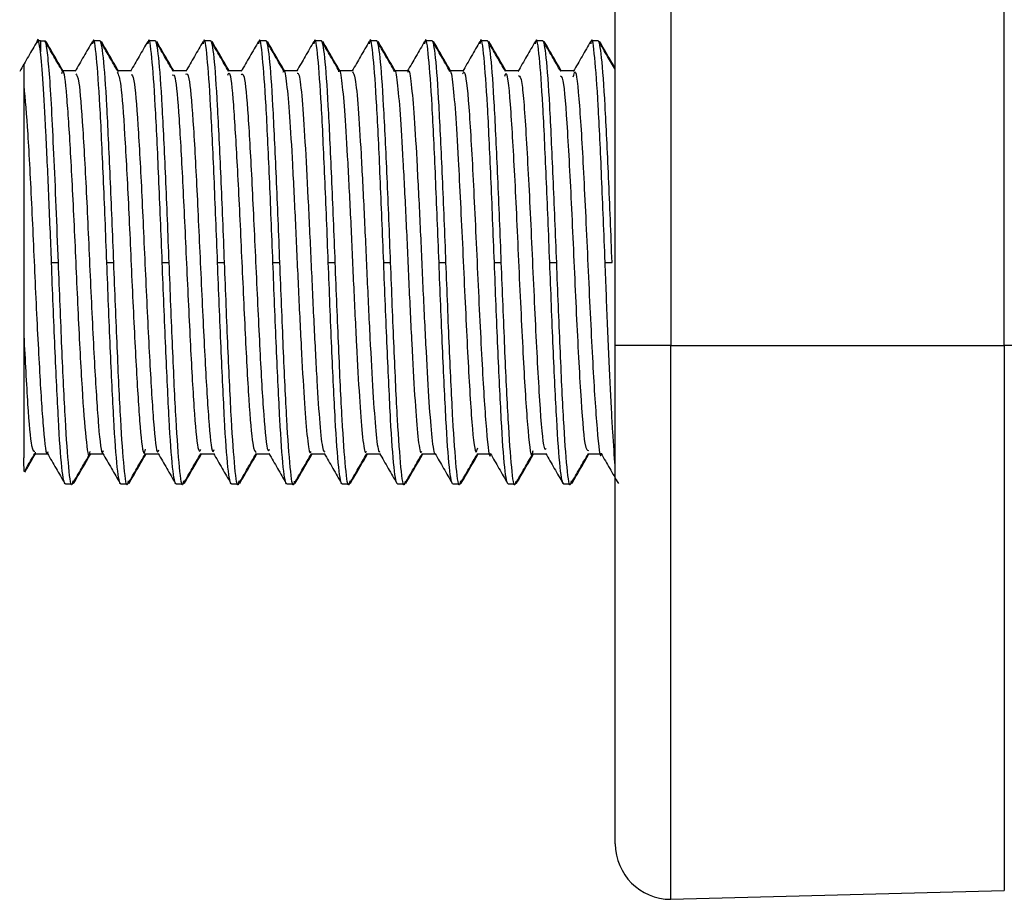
# Model space of a CAD drawing. Header units: millimetres. Extents: x 145 to 933, y -105 to 949.
# Tile 5 of 157: x 423.53 to 432.42, y 265.38 to 273.33. Entities that reach past the tile are written whole.
import ezdxf

# ---------------------------------------------------------------- set-up
doc = ezdxf.new("R2010")
doc.units = ezdxf.units.MM

msp = doc.modelspace()

# ---------------------------------------------------------------- linework, layer by layer
at = {"color": 7, "linetype": 'Continuous', "lineweight": 25}
for p, q in [((432.4176, 270.3843), (432.4176, 281.2134)), ((428.9045, 270.3843), (428.9045, 281.1603)), ((429.4045, 281.1343), (429.4045, 270.3843)), ((423.6896, 273.1299), (423.6834, 273.1191)), ((423.7124, 273.1343), (423.7572, 273.1343)), ((424.2499, 273.1343), (424.1874, 273.1343)), ((424.7499, 273.1343), (424.6874, 273.1343)), ((425.2499, 273.1343), (425.1874, 273.1343)), ((425.7499, 273.1343), (425.6874, 273.1343)), ((426.2499, 273.1343), (426.1874, 273.1343)), ((426.7499, 273.1343), (426.6874, 273.1343)), ((427.2499, 273.1343), (427.1874, 273.1343)), ((427.7499, 273.1343), (427.6874, 273.1343)), ((428.2499, 273.1343), (428.1874, 273.1343)), ((428.7499, 273.1343), (428.6874, 273.1343)), ((424.0311, 272.8637), (423.909, 272.8637)), ((424.5311, 272.8637), (424.409, 272.8637)), ((425.0311, 272.8637), (424.909, 272.8637)), ((425.5311, 272.8637), (425.409, 272.8637)), ((426.0311, 272.8637), (425.909, 272.8637)), ((426.5311, 272.8637), (426.409, 272.8637)), ((427.0311, 272.8637), (426.909, 272.8637)), ((427.5311, 272.8637), (427.409, 272.8637)), ((428.0311, 272.8637), (427.909, 272.8637)), ((428.5311, 272.8637), (428.409, 272.8637)), ((423.8124, 271.1343), (423.8749, 271.1343)), ((424.3124, 271.1343), (424.3749, 271.1343)), ((424.8124, 271.1343), (424.8749, 271.1343)), ((425.3124, 271.1343), (425.3749, 271.1343)), ((425.8124, 271.1343), (425.8749, 271.1343)), ((426.3124, 271.1343), (426.3749, 271.1343)), ((426.8124, 271.1343), (426.8749, 271.1343)), ((427.3124, 271.1343), (427.3749, 271.1343)), ((427.8124, 271.1343), (427.8749, 271.1343)), ((428.3124, 271.1343), (428.3749, 271.1343)), ((428.8124, 271.1343), (428.8749, 271.1343)), ((429.4045, 270.3843), (428.9045, 270.3843)), ((429.4045, 270.3843), (432.4176, 270.3843)), ((429.4045, 265.3843), (429.4045, 270.3843)), ((432.4176, 270.3843), (432.4176, 265.4632)), ((432.9045, 270.3843), (432.4176, 270.3843)), ((423.6561, 269.405), (423.7782, 269.405)), ((424.1561, 269.405), (424.2782, 269.405)), ((424.6561, 269.405), (424.7782, 269.405)), ((425.1561, 269.405), (425.2782, 269.405)), ((425.6561, 269.405), (425.7782, 269.405)), ((426.1561, 269.405), (426.2782, 269.405)), ((426.6561, 269.405), (426.7782, 269.405)), ((427.1561, 269.405), (427.2782, 269.405)), ((427.6561, 269.405), (427.7782, 269.405)), ((428.1561, 269.405), (428.2782, 269.405)), ((428.6561, 269.405), (428.7782, 269.405)), ((423.9374, 269.1343), (423.9999, 269.1343)), ((424.4374, 269.1343), (424.4999, 269.1343)), ((424.9374, 269.1343), (424.9999, 269.1343)), ((425.4374, 269.1343), (425.4999, 269.1343)), ((425.9374, 269.1343), (425.9999, 269.1343)), ((426.4374, 269.1343), (426.4999, 269.1343)), ((426.9374, 269.1343), (426.9999, 269.1343)), ((427.4374, 269.1343), (427.4999, 269.1343)), ((427.9374, 269.1343), (427.9999, 269.1343)), ((428.4374, 269.1343), (428.4999, 269.1343)), ((429.4045, 265.3843), (432.4176, 265.4632))]:
    msp.add_line(p, q, dxfattribs=at)
at = {"color": 8, "linetype": 'Continuous', "lineweight": 25}
msp.add_line((423.7124, 273.1343), (423.7124, 273.0352), dxfattribs=at)
at = {"color": 7, "linetype": 'Continuous', "lineweight": 25}
for centre, radius, start, end in [((423.7124, 272.9843), 0.15, 90, 101.92948), ((429.4045, 265.8843), 0.5, 180, 270)]:
    msp.add_arc(centre, radius, start, end, dxfattribs=at)
for points, knots in [([(423.7124, 273.0352), (423.7027, 273.1094), (423.693, 273.1844), (423.6804, 273.1258), (423.6802, 273.1252)], [0, 0, 0, 0, 0.989335, 1, 1, 1, 1]), ([(423.6823, 273.1299), (423.6561, 273.0846), (423.6037, 272.9942), (423.5513, 272.9037), (423.5252, 272.8585)], [0, 0, 0, 0, 0.500073, 1, 1, 1, 1]), ([(423.8749, 271.1343), (423.8683, 271.3033), (423.8551, 271.6442), (423.827, 272.2749), (423.8011, 272.7933), (423.7731, 273.0606), (423.7585, 273.1483), (423.7508, 273.1285), (423.7498, 273.1258)], [0, 0, 0, 0, 0.161702, 0.3262921, 0.6471283, 0.8116825, 0.9742071, 1, 1, 1, 1]), ([(423.912, 272.8586), (423.8858, 272.9038), (423.8334, 272.9943), (423.7811, 273.0847), (423.7549, 273.13)], [0, 0, 0, 0, 0.499926, 1, 1, 1, 1]), ([(423.9198, 272.8582), (423.8936, 272.9034), (423.8412, 272.9939), (423.7888, 273.0844), (423.7626, 273.1296)], [0, 0, 0, 0, 0.499921, 1, 1, 1, 1]), ([(424.1821, 273.1295), (424.1559, 273.0843), (424.1035, 272.9938), (424.0512, 272.9034), (424.025, 272.8582)], [0, 0, 0, 0, 0.500069, 1, 1, 1, 1]), ([(424.3124, 271.1343), (424.3019, 271.3957), (424.2811, 271.9185), (424.2499, 272.5899), (424.2186, 273.0131), (424.1959, 273.1854), (424.1836, 273.1173), (424.1817, 273.1069)], [0, 0, 0, 0, 0.239245, 0.478489, 0.717734, 0.956979, 1, 1, 1, 1]), ([(424.3749, 271.1343), (424.3652, 271.3894), (424.3544, 271.6547), (424.3328, 272.1447), (424.322, 272.3681), (424.3027, 272.7289), (424.2919, 272.8806), (424.2703, 273.0836), (424.2595, 273.1343), (424.2499, 273.1343)], [0, 0, 0, 0, 0.25, 0.25, 0.5, 0.5, 0.75, 0.75, 1, 1, 1, 1]), ([(424.4122, 272.8582), (424.386, 272.9034), (424.3337, 272.9938), (424.2813, 273.0843), (424.2552, 273.1295)], [0, 0, 0, 0, 0.499931, 1, 1, 1, 1]), ([(424.4195, 272.8586), (424.3934, 272.9038), (424.341, 272.9942), (424.2887, 273.0846), (424.2625, 273.1299)], [0, 0, 0, 0, 0.499935, 1, 1, 1, 1]), ([(424.6823, 273.13), (424.6561, 273.0848), (424.6038, 272.9943), (424.5514, 272.9038), (424.5252, 272.8586)], [0, 0, 0, 0, 0.500072, 1, 1, 1, 1]), ([(424.8124, 271.1343), (424.8019, 271.3957), (424.7811, 271.9185), (424.7499, 272.59), (424.7186, 273.0128), (424.696, 273.1853), (424.6838, 273.1181), (424.682, 273.1083)], [0, 0, 0, 0, 0.2397394, 0.4794789, 0.7192183, 0.9589578, 1, 1, 1, 1]), ([(424.8749, 271.1343), (424.8652, 271.3894), (424.8544, 271.6547), (424.8328, 272.1447), (424.822, 272.3681), (424.8027, 272.7289), (424.7919, 272.8806), (424.7703, 273.0836), (424.7595, 273.1343), (424.7499, 273.1343)], [0, 0, 0, 0, 0.25, 0.25, 0.5, 0.5, 0.75, 0.75, 1, 1, 1, 1]), ([(424.912, 272.8586), (424.8858, 272.9038), (424.8334, 272.9943), (424.7811, 273.0847), (424.7549, 273.13)], [0, 0, 0, 0, 0.4999256, 1, 1, 1, 1]), ([(424.9198, 272.8582), (424.8936, 272.9034), (424.8412, 272.9939), (424.7888, 273.0844), (424.7626, 273.1296)], [0, 0, 0, 0, 0.499921, 1, 1, 1, 1]), ([(425.1822, 273.1299), (425.1561, 273.0846), (425.1037, 272.9942), (425.0514, 272.9037), (425.0252, 272.8585)], [0, 0, 0, 0, 0.500071, 1, 1, 1, 1]), ([(425.3124, 271.1343), (425.3019, 271.3957), (425.2811, 271.9185), (425.2499, 272.59), (425.2186, 273.0129), (425.196, 273.1853), (425.1837, 273.1178), (425.1819, 273.1079)], [0, 0, 0, 0, 0.239586, 0.4791719, 0.7187579, 0.9583438, 1, 1, 1, 1]), ([(425.3749, 271.1343), (425.3652, 271.3894), (425.3544, 271.6547), (425.3328, 272.1447), (425.322, 272.3681), (425.3027, 272.7289), (425.2919, 272.8806), (425.2703, 273.0836), (425.2595, 273.1343), (425.2499, 273.1343)], [0, 0, 0, 0, 0.25, 0.25, 0.5, 0.5, 0.75, 0.75, 1, 1, 1, 1]), ([(425.4122, 272.8582), (425.386, 272.9034), (425.3337, 272.9938), (425.2813, 273.0843), (425.2552, 273.1295)], [0, 0, 0, 0, 0.499931, 1, 1, 1, 1]), ([(425.4195, 272.8586), (425.3934, 272.9038), (425.341, 272.9942), (425.2887, 273.0846), (425.2625, 273.1299)], [0, 0, 0, 0, 0.499935, 1, 1, 1, 1]), ([(425.682, 273.1295), (425.6559, 273.0843), (425.6035, 272.9938), (425.5512, 272.9034), (425.525, 272.8582)], [0, 0, 0, 0, 0.500068, 1, 1, 1, 1]), ([(425.8124, 271.1343), (425.8019, 271.3957), (425.7811, 271.9185), (425.7499, 272.5899), (425.7186, 273.0131), (425.6959, 273.1854), (425.6836, 273.1172), (425.6817, 273.1068)], [0, 0, 0, 0, 0.239189, 0.478379, 0.717568, 0.956757, 1, 1, 1, 1]), ([(425.8749, 271.1343), (425.8652, 271.3894), (425.8544, 271.6547), (425.8328, 272.1447), (425.822, 272.3681), (425.8027, 272.7289), (425.7919, 272.8806), (425.7703, 273.0836), (425.7595, 273.1343), (425.7499, 273.1343)], [0, 0, 0, 0, 0.25, 0.25, 0.5, 0.5, 0.75, 0.75, 1, 1, 1, 1]), ([(425.912, 272.8586), (425.8858, 272.9038), (425.8334, 272.9943), (425.7811, 273.0847), (425.7549, 273.13)], [0, 0, 0, 0, 0.4999256, 1, 1, 1, 1]), ([(425.9166, 272.8637), (425.8915, 272.9071), (425.8401, 272.9957), (425.7888, 273.0844), (425.7626, 273.1296)], [0, 0, 0, 0, 0.489607, 1, 1, 1, 1]), ([(426.1823, 273.13), (426.1561, 273.0847), (426.1048, 272.996), (426.0534, 272.9072), (426.0282, 272.8637)], [0, 0, 0, 0, 0.509652, 1, 1, 1, 1]), ([(426.3124, 271.1343), (426.3019, 271.3957), (426.2811, 271.9185), (426.2499, 272.59), (426.2186, 273.0128), (426.196, 273.1853), (426.1838, 273.1181), (426.182, 273.1082)], [0, 0, 0, 0, 0.239723, 0.479445, 0.719168, 0.958891, 1, 1, 1, 1]), ([(426.3749, 271.1343), (426.3652, 271.3894), (426.3544, 271.6547), (426.3328, 272.1447), (426.322, 272.3681), (426.3027, 272.7289), (426.2919, 272.8806), (426.2703, 273.0836), (426.2595, 273.1343), (426.2499, 273.1343)], [0, 0, 0, 0, 0.25, 0.25, 0.5, 0.5, 0.75, 0.75, 1, 1, 1, 1]), ([(426.4122, 272.8582), (426.386, 272.9034), (426.3337, 272.9938), (426.2813, 273.0843), (426.2552, 273.1295)], [0, 0, 0, 0, 0.499931, 1, 1, 1, 1]), ([(426.4166, 272.8637), (426.3914, 272.9072), (426.34, 272.9959), (426.2886, 273.0847), (426.2625, 273.1299)], [0, 0, 0, 0, 0.490364, 1, 1, 1, 1]), ([(426.6823, 273.1299), (426.6561, 273.0847), (426.6047, 272.9959), (426.5534, 272.9072), (426.5282, 272.8637)], [0, 0, 0, 0, 0.509664, 1, 1, 1, 1]), ([(426.8124, 271.1343), (426.8019, 271.3957), (426.7811, 271.9185), (426.7499, 272.59), (426.7186, 273.0129), (426.696, 273.1853), (426.6838, 273.1179), (426.682, 273.108)], [0, 0, 0, 0, 0.239651, 0.479301, 0.718952, 0.958602, 1, 1, 1, 1]), ([(426.8749, 271.1343), (426.8652, 271.3894), (426.8544, 271.6547), (426.8328, 272.1447), (426.822, 272.3681), (426.8027, 272.7289), (426.7919, 272.8806), (426.7703, 273.0836), (426.7595, 273.1343), (426.7499, 273.1343)], [0, 0, 0, 0, 0.25, 0.25, 0.5, 0.5, 0.75, 0.75, 1, 1, 1, 1]), ([(426.912, 272.8586), (426.8858, 272.9038), (426.8334, 272.9943), (426.7811, 273.0847), (426.7549, 273.13)], [0, 0, 0, 0, 0.499926, 1, 1, 1, 1]), ([(426.9166, 272.8637), (426.8915, 272.9071), (426.8401, 272.9957), (426.7888, 273.0844), (426.7626, 273.1296)], [0, 0, 0, 0, 0.489599, 1, 1, 1, 1]), ([(427.1821, 273.1296), (427.156, 273.0844), (427.1047, 272.9958), (427.0533, 272.9071), (427.0282, 272.8637)], [0, 0, 0, 0, 0.510076, 1, 1, 1, 1]), ([(427.3124, 271.1343), (427.3019, 271.3957), (427.2811, 271.9185), (427.2499, 272.5899), (427.2186, 273.013), (427.1959, 273.1854), (427.1837, 273.1175), (427.1818, 273.1073)], [0, 0, 0, 0, 0.239366, 0.478732, 0.718098, 0.957465, 1, 1, 1, 1]), ([(427.3749, 271.1343), (427.3652, 271.3894), (427.3544, 271.6547), (427.3328, 272.1447), (427.322, 272.3681), (427.3027, 272.7289), (427.2919, 272.8806), (427.2703, 273.0836), (427.2595, 273.1343), (427.2499, 273.1343)], [0, 0, 0, 0, 0.25, 0.25, 0.5, 0.5, 0.75, 0.75, 1, 1, 1, 1]), ([(427.4122, 272.8582), (427.3861, 272.9034), (427.3337, 272.9938), (427.2813, 273.0843), (427.2552, 273.1295)], [0, 0, 0, 0, 0.499931, 1, 1, 1, 1]), ([(427.4195, 272.8586), (427.3933, 272.9038), (427.341, 272.9942), (427.2886, 273.0847), (427.2625, 273.1299)], [0, 0, 0, 0, 0.499935, 1, 1, 1, 1]), ([(427.6823, 273.1299), (427.6561, 273.0847), (427.6037, 272.9942), (427.5514, 272.9037), (427.5252, 272.8585)], [0, 0, 0, 0, 0.500074, 1, 1, 1, 1]), ([(427.8124, 271.1343), (427.8019, 271.3957), (427.7811, 271.9185), (427.7499, 272.59), (427.7186, 273.0129), (427.696, 273.1853), (427.6838, 273.118), (427.682, 273.108)], [0, 0, 0, 0, 0.239656, 0.479312, 0.718968, 0.958624, 1, 1, 1, 1]), ([(427.8749, 271.1343), (427.8652, 271.3894), (427.8544, 271.6547), (427.8328, 272.1447), (427.822, 272.3681), (427.8027, 272.7289), (427.7919, 272.8806), (427.7703, 273.0836), (427.7595, 273.1343), (427.7499, 273.1343)], [0, 0, 0, 0, 0.25, 0.25, 0.5, 0.5, 0.75, 0.75, 1, 1, 1, 1]), ([(427.912, 272.8586), (427.8858, 272.9038), (427.8334, 272.9942), (427.7811, 273.0847), (427.7549, 273.13)], [0, 0, 0, 0, 0.4999256, 1, 1, 1, 1]), ([(427.9198, 272.8582), (427.8936, 272.9034), (427.8412, 272.9939), (427.7888, 273.0844), (427.7626, 273.1296)], [0, 0, 0, 0, 0.499922, 1, 1, 1, 1]), ([(428.1822, 273.1297), (428.156, 273.0845), (428.1036, 272.994), (428.0513, 272.9036), (428.0251, 272.8584)], [0, 0, 0, 0, 0.500069, 1, 1, 1, 1]), ([(428.3124, 271.1343), (428.3019, 271.3957), (428.2811, 271.9185), (428.2499, 272.5899), (428.2186, 273.013), (428.1959, 273.1854), (428.1837, 273.1176), (428.1818, 273.1074)], [0, 0, 0, 0, 0.239432, 0.478864, 0.718295, 0.957727, 1, 1, 1, 1]), ([(428.3749, 271.1343), (428.3652, 271.3894), (428.3544, 271.6547), (428.3328, 272.1447), (428.322, 272.3681), (428.3027, 272.7289), (428.2919, 272.8806), (428.2703, 273.0836), (428.2595, 273.1343), (428.2499, 273.1343)], [0, 0, 0, 0, 0.25, 0.25, 0.5, 0.5, 0.75, 0.75, 1, 1, 1, 1]), ([(428.4122, 272.8582), (428.3861, 272.9034), (428.3337, 272.9938), (428.2813, 273.0843), (428.2552, 273.1295)], [0, 0, 0, 0, 0.499931, 1, 1, 1, 1]), ([(428.4195, 272.8586), (428.3933, 272.9038), (428.341, 272.9942), (428.2886, 273.0847), (428.2625, 273.1299)], [0, 0, 0, 0, 0.499935, 1, 1, 1, 1]), ([(428.6823, 273.1299), (428.6561, 273.0847), (428.6038, 272.9942), (428.5514, 272.9038), (428.5252, 272.8586)], [0, 0, 0, 0, 0.500068, 1, 1, 1, 1]), ([(428.8124, 271.1343), (428.8019, 271.3957), (428.7811, 271.9185), (428.7499, 272.59), (428.7186, 273.0129), (428.696, 273.1853), (428.6838, 273.1179), (428.682, 273.108)], [0, 0, 0, 0, 0.2396504, 0.4793008, 0.7189512, 0.9586016, 1, 1, 1, 1]), ([(428.8749, 271.1343), (428.8652, 271.3894), (428.8544, 271.6547), (428.8328, 272.1447), (428.822, 272.3681), (428.8027, 272.7289), (428.7919, 272.8806), (428.7703, 273.0836), (428.7595, 273.1343), (428.7499, 273.1343)], [0, 0, 0, 0, 0.25, 0.25, 0.5, 0.5, 0.75, 0.75, 1, 1, 1, 1]), ([(428.9045, 272.8715), (428.8808, 272.9124), (428.8309, 272.9986), (428.7811, 273.0847), (428.7549, 273.13)], [0, 0, 0, 0, 0.474935, 1, 1, 1, 1]), ([(428.9045, 272.8845), (428.8834, 272.921), (428.8361, 273.0027), (428.7888, 273.0844), (428.7626, 273.1296)], [0, 0, 0, 0, 0.446207, 1, 1, 1, 1]), ([(423.8124, 271.1343), (423.8047, 271.338), (423.7963, 271.548), (423.7791, 271.9502), (423.7703, 272.1419), (423.7537, 272.4795), (423.7463, 272.6242), (423.7297, 272.8709), (423.721, 272.9695), (423.7124, 273.0352)], [0, 0, 0, 0, 0.25, 0.25, 0.5, 0.5, 0.75, 0.75, 1, 1, 1, 1]), ([(423.5624, 272.9187), (423.5624, 272.92), (423.5624, 272.9334), (423.5624, 272.8836), (423.5624, 272.7827), (423.5624, 272.732)], [0, 0, 0, 0, 0.051277, 0.523218, 1, 1, 1, 1]), ([(423.906, 272.8392), (423.9081, 272.8468), (423.9218, 272.8969), (423.9485, 272.6636), (423.9819, 272.1584), (424.0186, 271.4305), (424.0522, 270.6536), (424.0884, 269.9598), (424.1227, 269.5223), (424.1474, 269.3454), (424.1604, 269.4184), (424.1618, 269.4258)], [0, 0, 0, 0, 0.024854, 0.162852, 0.298859, 0.437132, 0.573166, 0.711095, 0.847645, 0.984649, 1, 1, 1, 1]), ([(424.0312, 272.8377), (424.0406, 272.8266), (424.0618, 272.8019), (424.095, 272.3669), (424.1312, 271.697), (424.1655, 270.9078), (424.2026, 270.16), (424.2365, 269.6279), (424.2641, 269.3767), (424.2785, 269.4257), (424.2812, 269.4347)], [0, 0, 0, 0, 0.114616, 0.256695, 0.399224, 0.540437, 0.683694, 0.82466, 0.967829, 1, 1, 1, 1]), ([(424.4062, 272.8514), (424.4169, 272.829), (424.4393, 272.7821), (424.4728, 272.3168), (424.5089, 271.6416), (424.5425, 270.8615), (424.5792, 270.1323), (424.6126, 269.612), (424.6418, 269.3693), (424.6578, 269.4316), (424.6622, 269.4489)], [0, 0, 0, 0, 0.125584, 0.262021, 0.399618, 0.53547, 0.673501, 0.809254, 0.9471, 1, 1, 1, 1]), ([(424.5312, 272.8307), (424.5397, 272.8263), (424.5599, 272.8158), (424.5926, 272.4087), (424.6283, 271.754), (424.6629, 270.9677), (424.6998, 270.212), (424.7337, 269.6582), (424.7624, 269.3868), (424.7776, 269.4306), (424.7812, 269.4407)], [0, 0, 0, 0, 0.103727, 0.246187, 0.388331, 0.529748, 0.67286, 0.813834, 0.957116, 1, 1, 1, 1]), ([(424.9062, 272.8262), (424.9135, 272.8276), (424.9324, 272.8313), (424.9642, 272.4642), (424.9987, 271.8424), (425.0335, 271.0741), (425.0693, 270.3178), (425.1031, 269.7271), (425.1356, 269.4003), (425.1546, 269.4334), (425.1622, 269.4465)], [0, 0, 0, 0, 0.087893, 0.22542, 0.361738, 0.49831, 0.635602, 0.771465, 0.909349, 1, 1, 1, 1]), ([(425.025, 272.8348), (425.0346, 272.8382), (425.0559, 272.8457), (425.0902, 272.4513), (425.1254, 271.8096), (425.1604, 271.028), (425.197, 270.2648), (425.2311, 269.6906), (425.2607, 269.3975), (425.2767, 269.4347), (425.2811, 269.4448)], [0, 0, 0, 0, 0.114689, 0.254034, 0.392409, 0.530674, 0.670118, 0.80776, 0.947619, 1, 1, 1, 1]), ([(425.4061, 272.8255), (425.4103, 272.8354), (425.426, 272.8726), (425.4551, 272.5911), (425.4885, 272.034), (425.5249, 271.2871), (425.5591, 270.5133), (425.5943, 269.8642), (425.629, 269.4389), (425.6514, 269.4252), (425.6622, 269.4186)], [0, 0, 0, 0, 0.049982, 0.187903, 0.323557, 0.461224, 0.597323, 0.734129, 0.871145, 1, 1, 1, 1]), ([(425.5248, 272.8273), (425.5336, 272.8363), (425.5539, 272.8571), (425.5877, 272.4903), (425.6225, 271.8651), (425.658, 271.0881), (425.6942, 270.3184), (425.7285, 269.7248), (425.7589, 269.4087), (425.7758, 269.4378), (425.7811, 269.4469)], [0, 0, 0, 0, 0.104638, 0.244133, 0.382132, 0.520621, 0.659676, 0.797355, 0.937074, 1, 1, 1, 1]), ([(425.9061, 272.8533), (425.9072, 272.8566), (425.917, 272.886), (425.9358, 272.7619), (425.9628, 272.4788), (425.9878, 272.0317), (426.0155, 271.4948), (426.0403, 270.9148), (426.0676, 270.3616), (426.0936, 269.8876), (426.1195, 269.56), (426.1412, 269.4004), (426.153, 269.421), (426.1562, 269.4266)], [0, 0, 0, 0, 0.013519, 0.118892, 0.224579, 0.328743, 0.434994, 0.538958, 0.644938, 0.749835, 0.854723, 0.960708, 1, 1, 1, 1]), ([(426.0311, 272.8429), (426.0368, 272.8429), (426.0512, 272.8429), (426.0763, 272.6243), (426.1015, 272.2394), (426.1291, 271.7262), (426.1556, 271.1478), (426.1818, 270.5678), (426.2095, 270.0506), (426.2346, 269.6586), (426.2601, 269.4304), (426.2749, 269.426), (426.281, 269.4241)], [0, 0, 0, 0, 0.071028, 0.178678, 0.284087, 0.391365, 0.497744, 0.603943, 0.711312, 0.816665, 0.924309, 1, 1, 1, 1]), ([(426.4061, 272.8553), (426.407, 272.858), (426.4165, 272.8879), (426.435, 272.7673), (426.462, 272.4898), (426.487, 272.0462), (426.5148, 271.5114), (426.5396, 270.9317), (426.5668, 270.3767), (426.5929, 269.8997), (426.6187, 269.5671), (426.6408, 269.4027), (426.6527, 269.4217), (426.6562, 269.4271)], [0, 0, 0, 0, 0.0105316, 0.1158065, 0.2215636, 0.32567, 0.4319275, 0.5359203, 0.6418432, 0.7468495, 0.8516246, 0.9576567, 1, 1, 1, 1]), ([(426.5311, 272.8556), (426.5389, 272.8438), (426.5555, 272.8187), (426.5825, 272.5486), (426.6076, 272.1285), (426.6357, 271.5959), (426.6612, 271.0106), (426.6884, 270.4406), (426.7153, 269.9449), (426.7411, 269.5908), (426.7642, 269.4089), (426.777, 269.4238), (426.7811, 269.4285)], [0, 0, 0, 0, 0.096042, 0.203571, 0.308904, 0.41655, 0.522211, 0.629249, 0.736068, 0.841922, 0.949499, 1, 1, 1, 1]), ([(426.9061, 272.8575), (426.9067, 272.8595), (426.916, 272.8898), (426.9342, 272.7726), (426.9613, 272.5008), (426.9862, 272.0605), (427.014, 271.5279), (427.0388, 270.9485), (427.066, 270.3919), (427.0922, 269.9119), (427.1179, 269.5743), (427.1403, 269.405), (427.1525, 269.4224), (427.1561, 269.4276)], [0, 0, 0, 0, 0.0075529, 0.1127256, 0.2185478, 0.3226025, 0.4288614, 0.5328899, 0.6387503, 0.7438611, 0.8485294, 0.9546039, 1, 1, 1, 1]), ([(427.031, 272.8528), (427.0322, 272.8563), (427.0421, 272.8867), (427.0612, 272.7592), (427.0885, 272.4685), (427.1139, 272.0105), (427.1421, 271.4625), (427.1671, 270.8736), (427.195, 270.318), (427.2209, 269.8452), (427.2476, 269.5385), (427.2662, 269.3945), (427.275, 269.4112), (427.2751, 269.4114)], [0, 0, 0, 0, 0.014249, 0.123794, 0.233578, 0.341938, 0.452341, 0.560371, 0.670649, 0.779339, 0.888754, 0.998642, 1, 1, 1, 1]), ([(427.4061, 272.8598), (427.4065, 272.8611), (427.4156, 272.8917), (427.4334, 272.7778), (427.4605, 272.5114), (427.4897, 272.0046), (427.5261, 271.26), (427.5652, 270.3861), (427.6037, 269.7138), (427.6373, 269.3733), (427.6563, 269.4406), (427.6623, 269.4617)], [0, 0, 0, 0, 0.0044927, 0.1074738, 0.2112551, 0.313201, 0.4678598, 0.6212839, 0.7742718, 0.9291461, 1, 1, 1, 1]), ([(427.5251, 272.8359), (427.5302, 272.8465), (427.5482, 272.8843), (427.5816, 272.5884), (427.6205, 271.9102), (427.6604, 271.0308), (427.7014, 270.1669), (427.7401, 269.5909), (427.7674, 269.335), (427.7809, 269.4063), (427.7811, 269.4069)], [0, 0, 0, 0, 0.061623, 0.218837, 0.374094, 0.529988, 0.686949, 0.842039, 0.998557, 1, 1, 1, 1]), ([(427.9061, 272.8169), (427.9104, 272.8295), (427.9278, 272.8797), (427.9598, 272.5327), (427.9985, 271.8549), (428.0374, 270.9797), (428.0781, 270.1385), (428.1163, 269.573), (428.1449, 269.3348), (428.16, 269.4237), (428.1618, 269.4347)], [0, 0, 0, 0, 0.052228, 0.207594, 0.361183, 0.514986, 0.670246, 0.823502, 0.978079, 1, 1, 1, 1]), ([(428.0312, 272.8223), (428.0409, 272.8163), (428.0638, 272.802), (428.0998, 272.288), (428.141, 271.4935), (428.1799, 270.5907), (428.2201, 269.8466), (428.2543, 269.422), (428.2743, 269.4491), (428.2811, 269.4584)], [0, 0, 0, 0, 0.117534, 0.276909, 0.437734, 0.596546, 0.756491, 0.916865, 1, 1, 1, 1]), ([(428.525, 272.8092), (428.5298, 272.8301), (428.5479, 272.9087), (428.5806, 272.5922), (428.6196, 271.9315), (428.6595, 271.0511), (428.7004, 270.1853), (428.7392, 269.5999), (428.7668, 269.3384), (428.7807, 269.4093), (428.7811, 269.4115)], [0, 0, 0, 0, 0.0571898, 0.2145292, 0.3698891, 0.526031, 0.6830599, 0.838286, 0.9950681, 1, 1, 1, 1]), ([(423.5624, 272.732), (423.5624, 272.7191), (423.5624, 272.6939), (423.5624, 272.6514), (423.5624, 272.6078), (423.5624, 272.5635), (423.5624, 272.5194), (423.5624, 272.4762), (423.5624, 272.4344), (423.5624, 272.3946), (423.5623, 272.3029), (423.5623, 272.1157), (423.5624, 271.8003), (423.5625, 271.4531), (423.5624, 271.185), (423.5623, 270.9967), (423.5623, 270.8425), (423.5623, 270.6625), (423.5623, 270.5388), (423.5624, 270.4725)], [0, 0, 0, 0, 0.035974, 0.069965, 0.101938, 0.131871, 0.159757, 0.185599, 0.209408, 0.231202, 0.251002, 0.354922, 0.501061, 0.646087, 0.750347, 0.797081, 0.854222, 0.921899, 1, 1, 1, 1]), ([(423.5624, 272.732), (423.574, 272.6029), (423.5975, 272.3435), (423.634, 271.6341), (423.6681, 270.8496), (423.7053, 270.1087), (423.7393, 269.5998), (423.7658, 269.367), (423.7794, 269.4199), (423.7812, 269.4268)], [0, 0, 0, 0, 0.16208, 0.325422, 0.486732, 0.650615, 0.811868, 0.975357, 1, 1, 1, 1]), ([(428.4062, 272.8172), (428.4148, 272.8178), (428.4363, 272.8193), (428.4712, 272.3506), (428.5115, 271.5896), (428.5497, 270.7), (428.5901, 269.9305), (428.6273, 269.4352), (428.6512, 269.4367), (428.6622, 269.4375)], [0, 0, 0, 0, 0.10139, 0.255129, 0.409592, 0.562328, 0.716882, 0.870513, 1, 1, 1, 1]), ([(423.9374, 269.1343), (423.9277, 269.1343), (423.9169, 269.1851), (423.8953, 269.3881), (423.8845, 269.5397), (423.8652, 269.9005), (423.8544, 270.1239), (423.8328, 270.614), (423.822, 270.8792), (423.8124, 271.1343)], [0, 0, 0, 0, 0.25, 0.25, 0.5, 0.5, 0.75, 0.75, 1, 1, 1, 1]), ([(424.0053, 269.1608), (424.0035, 269.1508), (423.9913, 269.0833), (423.9686, 269.2557), (423.9374, 269.6787), (423.9061, 270.3502), (423.8853, 270.8729), (423.8749, 271.1343)], [0, 0, 0, 0, 0.041659, 0.281244, 0.520829, 0.760415, 1, 1, 1, 1]), ([(424.4374, 269.1343), (424.4277, 269.1343), (424.4169, 269.1851), (424.3953, 269.3881), (424.3845, 269.5397), (424.3652, 269.9005), (424.3544, 270.1239), (424.3328, 270.614), (424.322, 270.8792), (424.3124, 271.1343)], [0, 0, 0, 0, 0.25, 0.25, 0.5, 0.5, 0.75, 0.75, 1, 1, 1, 1]), ([(424.5053, 269.1608), (424.5035, 269.1508), (424.4913, 269.0833), (424.4686, 269.2557), (424.4374, 269.6787), (424.4061, 270.3502), (424.3853, 270.8729), (424.3749, 271.1343)], [0, 0, 0, 0, 0.041641, 0.28123, 0.52082, 0.76041, 1, 1, 1, 1]), ([(424.9374, 269.1343), (424.9277, 269.1343), (424.9169, 269.1851), (424.8953, 269.3881), (424.8845, 269.5397), (424.8652, 269.9005), (424.8544, 270.1239), (424.8328, 270.614), (424.822, 270.8792), (424.8124, 271.1343)], [0, 0, 0, 0, 0.25, 0.25, 0.5, 0.5, 0.75, 0.75, 1, 1, 1, 1]), ([(425.0053, 269.1608), (425.0035, 269.1508), (424.9912, 269.0833), (424.9686, 269.2557), (424.9374, 269.6787), (424.9061, 270.3502), (424.8853, 270.8729), (424.8749, 271.1343)], [0, 0, 0, 0, 0.041623, 0.281217, 0.520812, 0.760406, 1, 1, 1, 1]), ([(425.4374, 269.1343), (425.4277, 269.1343), (425.4169, 269.1851), (425.3953, 269.3881), (425.3845, 269.5397), (425.3652, 269.9005), (425.3544, 270.1239), (425.3328, 270.614), (425.322, 270.8792), (425.3124, 271.1343)], [0, 0, 0, 0, 0.25, 0.25, 0.5, 0.5, 0.75, 0.75, 1, 1, 1, 1]), ([(425.5053, 269.1608), (425.5035, 269.1508), (425.4912, 269.0833), (425.4686, 269.2557), (425.4374, 269.6787), (425.4061, 270.3502), (425.3853, 270.8729), (425.3749, 271.1343)], [0, 0, 0, 0, 0.0416357, 0.2812268, 0.5208178, 0.7604089, 1, 1, 1, 1]), ([(425.9374, 269.1343), (425.9277, 269.1343), (425.9169, 269.1851), (425.8953, 269.3881), (425.8845, 269.5397), (425.8652, 269.9005), (425.8544, 270.1239), (425.8328, 270.614), (425.822, 270.8792), (425.8124, 271.1343)], [0, 0, 0, 0, 0.25, 0.25, 0.5, 0.5, 0.75, 0.75, 1, 1, 1, 1]), ([(426.0053, 269.1607), (426.0035, 269.1508), (425.9912, 269.0833), (425.9686, 269.2557), (425.9374, 269.6787), (425.9061, 270.3502), (425.8853, 270.8729), (425.8749, 271.1343)], [0, 0, 0, 0, 0.0415886, 0.2811915, 0.5207943, 0.7603972, 1, 1, 1, 1]), ([(426.4374, 269.1343), (426.4277, 269.1343), (426.4169, 269.1851), (426.3953, 269.3881), (426.3845, 269.5397), (426.3652, 269.9005), (426.3544, 270.1239), (426.3328, 270.614), (426.322, 270.8792), (426.3124, 271.1343)], [0, 0, 0, 0, 0.25, 0.25, 0.5, 0.5, 0.75, 0.75, 1, 1, 1, 1]), ([(426.5053, 269.1608), (426.5035, 269.1508), (426.4912, 269.0833), (426.4686, 269.2557), (426.4374, 269.6787), (426.4061, 270.3502), (426.3853, 270.8729), (426.3749, 271.1343)], [0, 0, 0, 0, 0.04163, 0.281223, 0.520815, 0.760408, 1, 1, 1, 1]), ([(426.9374, 269.1343), (426.9277, 269.1343), (426.9169, 269.1851), (426.8953, 269.3881), (426.8845, 269.5397), (426.8652, 269.9005), (426.8544, 270.1239), (426.8328, 270.614), (426.822, 270.8792), (426.8124, 271.1343)], [0, 0, 0, 0, 0.25, 0.25, 0.5, 0.5, 0.75, 0.75, 1, 1, 1, 1]), ([(427.0053, 269.1607), (427.0035, 269.1508), (426.9912, 269.0833), (426.9686, 269.2557), (426.9374, 269.6787), (426.9061, 270.3502), (426.8853, 270.8729), (426.8749, 271.1343)], [0, 0, 0, 0, 0.041555, 0.281166, 0.520778, 0.760389, 1, 1, 1, 1]), ([(427.4374, 269.1343), (427.4277, 269.1343), (427.4169, 269.1851), (427.3953, 269.3881), (427.3845, 269.5397), (427.3652, 269.9005), (427.3544, 270.1239), (427.3328, 270.614), (427.322, 270.8792), (427.3124, 271.1343)], [0, 0, 0, 0, 0.25, 0.25, 0.5, 0.5, 0.75, 0.75, 1, 1, 1, 1]), ([(427.5053, 269.1608), (427.5035, 269.1508), (427.4912, 269.0833), (427.4686, 269.2557), (427.4374, 269.6787), (427.4061, 270.3502), (427.3853, 270.8729), (427.3749, 271.1343)], [0, 0, 0, 0, 0.041625, 0.281219, 0.520812, 0.760406, 1, 1, 1, 1]), ([(427.9374, 269.1343), (427.9277, 269.1343), (427.9169, 269.1851), (427.8953, 269.3881), (427.8845, 269.5397), (427.8652, 269.9005), (427.8544, 270.1239), (427.8328, 270.614), (427.822, 270.8792), (427.8124, 271.1343)], [0, 0, 0, 0, 0.25, 0.25, 0.5, 0.5, 0.75, 0.75, 1, 1, 1, 1]), ([(428.0053, 269.1607), (428.0035, 269.1507), (427.9912, 269.0833), (427.9686, 269.2557), (427.9374, 269.6787), (427.9061, 270.3502), (427.8853, 270.8729), (427.8749, 271.1343)], [0, 0, 0, 0, 0.0415227, 0.281142, 0.5207613, 0.7603807, 1, 1, 1, 1]), ([(428.4374, 269.1343), (428.4277, 269.1343), (428.4169, 269.1851), (428.3953, 269.3881), (428.3845, 269.5397), (428.3652, 269.9005), (428.3544, 270.1239), (428.3328, 270.614), (428.322, 270.8792), (428.3124, 271.1343)], [0, 0, 0, 0, 0.25, 0.25, 0.5, 0.5, 0.75, 0.75, 1, 1, 1, 1]), ([(428.5053, 269.1608), (428.5035, 269.1508), (428.4912, 269.0833), (428.4686, 269.2557), (428.4374, 269.6787), (428.4061, 270.3502), (428.3853, 270.8729), (428.3749, 271.1343)], [0, 0, 0, 0, 0.0416186, 0.281214, 0.5208093, 0.7604047, 1, 1, 1, 1]), ([(428.9045, 269.3017), (428.8965, 269.3801), (428.8886, 269.4851), (428.8775, 269.6704), (428.874, 269.736), (428.8666, 269.8784), (428.8628, 269.955), (428.8511, 270.1981), (428.843, 270.3782), (428.8272, 270.7524), (428.8195, 270.9461), (428.8124, 271.1343)], [0, 0, 0, 0, 0.25, 0.25, 0.375, 0.375, 0.5, 0.5, 0.75, 0.75, 1, 1, 1, 1]), ([(423.5624, 270.4725), (423.5624, 270.4415), (423.5624, 270.3825), (423.5624, 270.301), (423.5624, 270.2303), (423.5624, 270.1701), (423.5623, 270.0961), (423.5626, 269.9705), (423.5623, 269.8206), (423.5624, 269.671), (423.5624, 269.5524), (423.5624, 269.4486), (423.5624, 269.396), (423.5624, 269.3697)], [0, 0, 0, 0, 0.062793, 0.119227, 0.169185, 0.212601, 0.249446, 0.332603, 0.499568, 0.619412, 0.749084, 0.874705, 1, 1, 1, 1]), ([(423.5624, 270.4725), (423.5739, 270.2528), (423.597, 269.8119), (423.6312, 269.4269), (423.6524, 269.4292), (423.6622, 269.4303)], [0, 0, 0, 0, 0.349401, 0.701303, 1, 1, 1, 1]), ([(428.9045, 265.8843), (428.9045, 265.8843), (428.9045, 265.8937), (428.9045, 265.9211), (428.9045, 265.9389), (428.9045, 265.9474), (428.9045, 265.9533), (428.9045, 265.9561), (428.9045, 265.986), (428.9045, 266.036), (428.9045, 266.1122), (428.9045, 266.1547), (428.9045, 266.1739), (428.9045, 266.1869), (428.9045, 266.1933), (428.9045, 266.2562), (428.9045, 266.3504), (428.9045, 266.4781), (428.9045, 266.5367), (428.9045, 266.5766), (428.9045, 266.5966), (428.9045, 266.7877), (428.9045, 266.9828), (428.9045, 267.3121), (428.9045, 267.4844), (428.9045, 267.6987), (428.9045, 267.7934), (428.9045, 267.8572), (428.9045, 267.8901), (428.9045, 268.0491), (428.9045, 268.2452), (428.9045, 268.4834), (428.9045, 268.6049), (428.9045, 268.6574), (428.9045, 268.6926), (428.9045, 268.7109), (428.9045, 268.8635), (428.9045, 269.0699), (428.9045, 269.316), (428.9045, 269.4403), (428.9045, 269.4938), (428.9045, 269.5296), (428.9045, 269.5486), (428.9045, 269.836), (428.9045, 270.109), (428.9045, 270.3843)], [0, 0, 0, 0, 0.0625, 0.09375, 0.109375, 0.117187, 0.117187, 0.125, 0.125, 0.1875, 0.21875, 0.234375, 0.242187, 0.242187, 0.25, 0.25, 0.3125, 0.34375, 0.359375, 0.359375, 0.375, 0.375, 0.5, 0.5, 0.5625, 0.59375, 0.609375, 0.609375, 0.625, 0.625, 0.6875, 0.71875, 0.734375, 0.742187, 0.742187, 0.75, 0.75, 0.8125, 0.84375, 0.859375, 0.867187, 0.867187, 0.875, 0.875, 1, 1, 1, 1]), ([(423.5682, 269.2527), (423.5678, 269.2506), (423.5666, 269.2445), (423.564, 269.2644), (423.563, 269.3251), (423.5624, 269.3697)], [0, 0, 0, 0, 0.126399, 0.357939, 1, 1, 1, 1]), ([(423.5702, 269.2516), (423.5747, 269.2592), (423.6053, 269.3121), (423.6359, 269.3649), (423.662, 269.4101)], [0, 0, 0, 0, 0.144523, 1, 1, 1, 1]), ([(423.5713, 269.2405), (423.578, 269.2519), (423.6097, 269.3067), (423.6415, 269.3616), (423.6666, 269.405)], [0, 0, 0, 0, 0.208674, 1, 1, 1, 1]), ([(423.6635, 269.4199), (423.6647, 269.4121), (423.6666, 269.3993), (423.6685, 269.4139), (423.6693, 269.4196)], [0, 0, 0, 0, 0.608029, 1, 1, 1, 1]), ([(423.7752, 269.4101), (423.8014, 269.3649), (423.8538, 269.2744), (423.9061, 269.184), (423.9323, 269.1387)], [0, 0, 0, 0, 0.499932, 1, 1, 1, 1]), ([(424.005, 269.1388), (424.0311, 269.184), (424.0825, 269.2727), (424.1339, 269.3615), (424.159, 269.405)], [0, 0, 0, 0, 0.509749, 1, 1, 1, 1]), ([(424.0123, 269.1385), (424.0385, 269.1837), (424.0899, 269.2726), (424.1413, 269.3614), (424.1666, 269.405)], [0, 0, 0, 0, 0.5093505, 1, 1, 1, 1]), ([(424.2751, 269.4103), (424.3013, 269.3651), (424.3536, 269.2747), (424.406, 269.1842), (424.4321, 269.139)], [0, 0, 0, 0, 0.4999359, 1, 1, 1, 1]), ([(424.505, 269.1388), (424.5311, 269.184), (424.5825, 269.2727), (424.6339, 269.3615), (424.659, 269.405)], [0, 0, 0, 0, 0.509811, 1, 1, 1, 1]), ([(424.5127, 269.1391), (424.5388, 269.1843), (424.5901, 269.273), (424.6415, 269.3616), (424.6666, 269.405)], [0, 0, 0, 0, 0.510369, 1, 1, 1, 1]), ([(424.7752, 269.4101), (424.8014, 269.3649), (424.8538, 269.2744), (424.9061, 269.184), (424.9323, 269.1387)], [0, 0, 0, 0, 0.499926, 1, 1, 1, 1]), ([(425.005, 269.1388), (425.0311, 269.184), (425.0825, 269.2727), (425.1339, 269.3615), (425.159, 269.405)], [0, 0, 0, 0, 0.509737, 1, 1, 1, 1]), ([(425.0123, 269.1385), (425.0385, 269.1837), (425.0899, 269.2726), (425.1413, 269.3614), (425.1666, 269.405)], [0, 0, 0, 0, 0.509359, 1, 1, 1, 1]), ([(425.2751, 269.4103), (425.3013, 269.3651), (425.3536, 269.2746), (425.406, 269.1842), (425.4322, 269.1389)], [0, 0, 0, 0, 0.4999308, 1, 1, 1, 1]), ([(425.505, 269.1388), (425.5311, 269.184), (425.5825, 269.2727), (425.6339, 269.3615), (425.659, 269.405)], [0, 0, 0, 0, 0.509807, 1, 1, 1, 1]), ([(425.5127, 269.1391), (425.5388, 269.1843), (425.5901, 269.2729), (425.6415, 269.3616), (425.6666, 269.405)], [0, 0, 0, 0, 0.510356, 1, 1, 1, 1]), ([(425.7752, 269.4101), (425.8014, 269.3649), (425.8538, 269.2744), (425.9061, 269.184), (425.9323, 269.1387)], [0, 0, 0, 0, 0.499932, 1, 1, 1, 1]), ([(426.005, 269.1388), (426.0311, 269.184), (426.0825, 269.2727), (426.1339, 269.3615), (426.159, 269.405)], [0, 0, 0, 0, 0.509725, 1, 1, 1, 1]), ([(426.0123, 269.1385), (426.0385, 269.1837), (426.0899, 269.2726), (426.1413, 269.3614), (426.1666, 269.405)], [0, 0, 0, 0, 0.509371, 1, 1, 1, 1]), ([(426.2752, 269.4102), (426.3013, 269.3649), (426.3537, 269.2745), (426.4061, 269.184), (426.4323, 269.1388)], [0, 0, 0, 0, 0.499927, 1, 1, 1, 1]), ([(426.505, 269.1388), (426.5311, 269.184), (426.5825, 269.2727), (426.6339, 269.3615), (426.659, 269.405)], [0, 0, 0, 0, 0.509803, 1, 1, 1, 1]), ([(426.5127, 269.1391), (426.5388, 269.1843), (426.5901, 269.2729), (426.6415, 269.3616), (426.6666, 269.405)], [0, 0, 0, 0, 0.510347, 1, 1, 1, 1]), ([(426.775, 269.4105), (426.8012, 269.3652), (426.8535, 269.2748), (426.9059, 269.1843), (426.9321, 269.1391)], [0, 0, 0, 0, 0.499931, 1, 1, 1, 1]), ([(427.005, 269.1388), (427.0311, 269.184), (427.0825, 269.2727), (427.1338, 269.3615), (427.159, 269.405)], [0, 0, 0, 0, 0.509714, 1, 1, 1, 1]), ([(427.0123, 269.1385), (427.0385, 269.1837), (427.0899, 269.2726), (427.1413, 269.3614), (427.1666, 269.405)], [0, 0, 0, 0, 0.509383, 1, 1, 1, 1]), ([(427.2752, 269.41), (427.3014, 269.3648), (427.3538, 269.2744), (427.4061, 269.1839), (427.4323, 269.1387)], [0, 0, 0, 0, 0.4999277, 1, 1, 1, 1]), ([(427.505, 269.1388), (427.5311, 269.184), (427.5825, 269.2727), (427.6339, 269.3615), (427.659, 269.405)], [0, 0, 0, 0, 0.509799, 1, 1, 1, 1]), ([(427.5127, 269.1391), (427.5388, 269.1843), (427.5901, 269.2729), (427.6415, 269.3616), (427.6666, 269.405)], [0, 0, 0, 0, 0.510335, 1, 1, 1, 1]), ([(427.7752, 269.4101), (427.8014, 269.3649), (427.8537, 269.2745), (427.9061, 269.184), (427.9322, 269.1388)], [0, 0, 0, 0, 0.499929, 1, 1, 1, 1]), ([(428.005, 269.1388), (428.0311, 269.184), (428.0825, 269.2727), (428.1338, 269.3615), (428.159, 269.405)], [0, 0, 0, 0, 0.509703, 1, 1, 1, 1]), ([(428.0123, 269.1385), (428.0385, 269.1837), (428.0899, 269.2726), (428.1413, 269.3614), (428.1666, 269.405)], [0, 0, 0, 0, 0.509394, 1, 1, 1, 1]), ([(428.275, 269.4105), (428.3012, 269.3653), (428.3535, 269.2748), (428.4059, 269.1844), (428.432, 269.1392)], [0, 0, 0, 0, 0.499933, 1, 1, 1, 1]), ([(428.505, 269.1388), (428.5311, 269.184), (428.5825, 269.2727), (428.6339, 269.3615), (428.659, 269.405)], [0, 0, 0, 0, 0.509795, 1, 1, 1, 1]), ([(428.5127, 269.1391), (428.5388, 269.1843), (428.5901, 269.2729), (428.6415, 269.3616), (428.6666, 269.405)], [0, 0, 0, 0, 0.510321, 1, 1, 1, 1]), ([(428.7752, 269.4101), (428.8014, 269.3648), (428.8538, 269.2744), (428.9061, 269.1839), (428.9323, 269.1387)], [0, 0, 0, 0, 0.499926, 1, 1, 1, 1])]:
    msp.add_open_spline(points, degree=3, knots=knots, dxfattribs=at)

doc.saveas('drawing.dxf')
